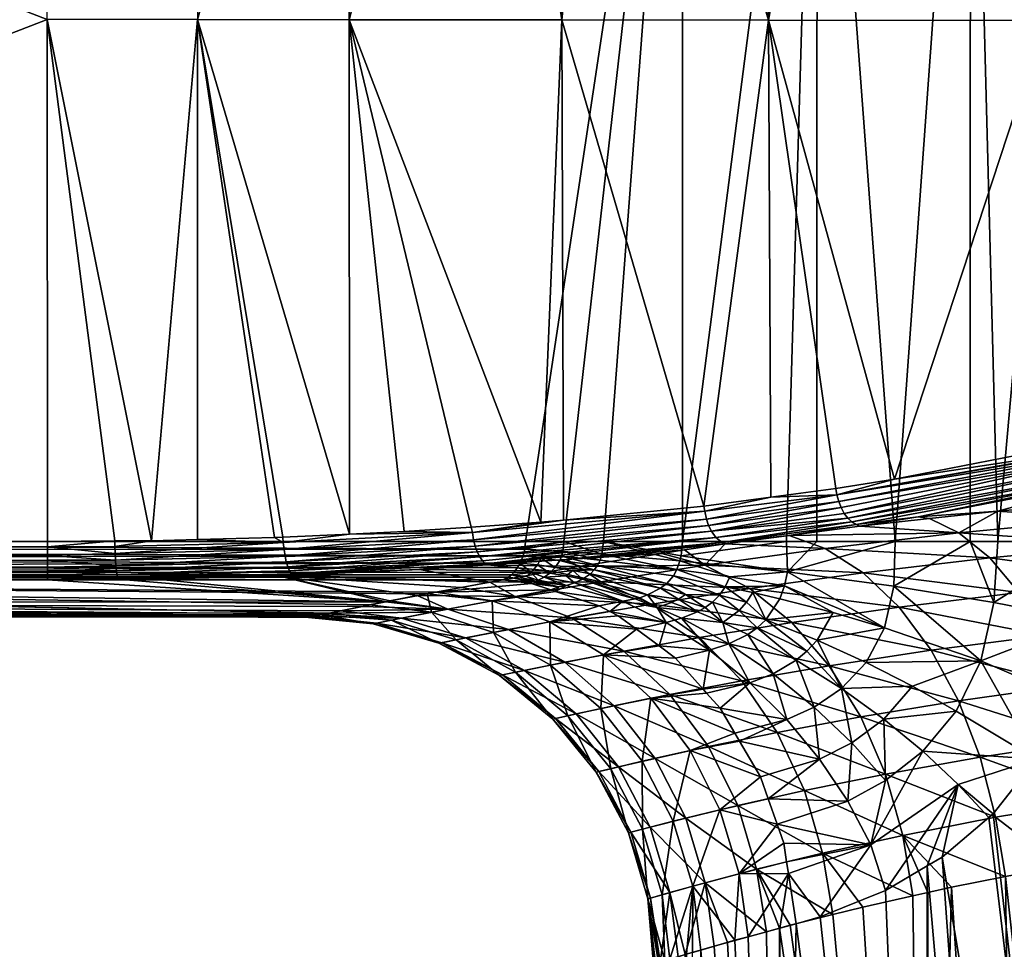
# Model space of a CAD drawing. Extents: x -0.107 to 0.107, y -0.145 to 0.026.
# Tile 18 of 136: x -0.041 to -0.015, y -0.085 to -0.06. Entities that reach past the tile are written whole.
import ezdxf

# ---------------------------------------------------------------- set-up
doc = ezdxf.new("R2010")
doc.units = 0
doc.layers.add('mesh', color=7, linetype='CONTINUOUS')

msp = doc.modelspace()

# ---------------------------------------------------------------- meshes
at = {"layer": 'mesh'}
mesh = msp.add_polyface(dxfattribs=at)
corners = [(-0.03999, -0.060394, -0.017596), (-0.075, -0.073953, -0.017596), (-0.03998, -0.073952, -0.017596), (-0.02349, -0.046335, 0.016904), (-0.06525, -0.046335, 0.013677), (-0.062131, -0.046335, 0.01082), (-0.073092, -0.046335, 0.01667), (-0.075, -0.046335, 0.016904), (-0.03998, -0.074088, -0.01758), (-0.075, -0.0741, -0.017579), (-0.075, -0.074321, -0.017519), (-0.075, -0.074521, -0.017409), (-0.03998, -0.07432, -0.017518), (-0.03998, -0.074441, -0.017464), (-0.03998, -0.074616, -0.017344), (-0.075, -0.074692, -0.017258), (-0.027583, -0.074147, 0.017379), (-0.027624, -0.074324, 0.017321), (-0.075002, -0.074175, 0.017379), (-0.075005, -0.073953, 0.017404), (-0.075001, -0.074393, 0.017302), (-0.027702, -0.074518, 0.017207), (-0.075001, -0.074612, 0.017154), (-0.075, -0.046835, -0.017596), (-0.039999, -0.046835, -0.017596), (-0.02349, -0.046835, 0.017404), (-0.075007, -0.046835, 0.017403), (-0.027564, -0.073953, 0.017404), (-0.075, -0.046634, -0.017553), (-0.039999, -0.04653, -0.017488), (-0.075, -0.046529, -0.01749), (-0.039999, -0.046635, -0.017551), (-0.04, -0.046422, -0.017378), (-0.075, -0.04639, -0.017324), (-0.075, -0.046349, -0.017214), (-0.04, -0.046335, -0.017096), (-0.075, -0.046335, -0.017096), (-0.04, -0.046367, -0.017271), (-0.075001, -0.046627, 0.017358), (-0.02349, -0.046633, 0.017361), (-0.075, -0.046527, 0.017297), (-0.075, -0.046385, 0.017121), (-0.02349, -0.046528, 0.017298)]
mesh.append_faces([[corners[k] for k in face] for face in [(0, 1, 2, 2), (3, 4, 5, 5), (6, 3, 7, 7), (8, 2, 1, 1), (9, 8, 1, 1), (10, 8, 9, 9), (11, 12, 10, 10), (11, 13, 12, 12), (11, 14, 13, 13), (15, 14, 11, 11), (16, 17, 18, 18), (16, 18, 19, 19), (17, 20, 18, 18), (17, 21, 20, 20), (21, 22, 20, 20), (0, 23, 1, 1), (24, 23, 0, 0), (25, 19, 26, 26), (25, 27, 19, 19), (28, 29, 30, 30), (28, 31, 29, 29), (23, 31, 28, 28), (24, 31, 23, 23), (30, 32, 33, 33), (30, 29, 32, 32), (34, 35, 36, 36), (34, 37, 35, 35), (33, 37, 34, 34), (33, 32, 37, 37), (26, 38, 25, 25), (39, 38, 40, 40), (41, 42, 40, 40), (3, 41, 7, 7)]])
mesh = msp.add_polyface(dxfattribs=at)
corners = [(-0.021252, -0.060405, -0.025115), (-0.020189, -0.046835, -0.025851), (-0.021223, -0.046835, -0.025152), (-0.026619, -0.060399, -0.02159), (-0.026438, -0.046835, -0.021626), (-0.028711, -0.046835, -0.020578), (-0.025234, -0.046835, -0.02244), (-0.021946, -0.046835, -0.024664), (-0.032148, -0.060396, -0.01903), (-0.032066, -0.046835, -0.019032), (-0.032187, -0.046835, -0.018977), (-0.0219, -0.046729, -0.024597), (-0.012632, -0.059003, -0.032445), (-0.012634, -0.046835, -0.032438), (-0.012784, -0.046835, -0.032326), (-0.019989, -0.046835, 0.017715), (-0.02349, -0.073953, 0.017404), (-0.02349, -0.046835, 0.017404), (-0.015302, -0.073953, 0.019156), (-0.016005, -0.046835, 0.018859), (-0.012873, -0.046835, 0.020454), (-0.017969, -0.073953, 0.018181), (-0.012102, -0.046835, 0.020861), (-0.012873, -0.073956, 0.020454), (-0.018793, -0.046835, -0.027072), (-0.014069, -0.060419, -0.031128), (-0.014104, -0.046835, -0.031172), (-0.01285, -0.046634, 0.020418), (-0.016011, -0.046634, 0.018809), (-0.019957, -0.046634, 0.017675), (-0.012604, -0.046666, -0.032429), (-0.012732, -0.046577, -0.032272), (-0.018719, -0.046663, -0.026986), (-0.021844, -0.046576, -0.024518), (-0.025169, -0.046663, -0.022342), (-0.028639, -0.046663, -0.020425), (-0.032285, -0.046663, -0.01891)]
mesh.append_faces([[corners[k] for k in face] for face in [(0, 1, 2, 2), (3, 4, 5, 5), (3, 6, 4, 4), (0, 7, 6, 6), (8, 5, 9, 9), (9, 10, 8, 8), (2, 11, 7, 7), (12, 13, 14, 14), (15, 16, 17, 17), (18, 19, 20, 20), (19, 21, 15, 15), (22, 23, 20, 20), (0, 24, 1, 1), (25, 26, 24, 24), (27, 19, 28, 28), (20, 19, 27, 27), (17, 29, 15, 15), (15, 28, 19, 19), (29, 28, 15, 15), (14, 13, 30, 30), (24, 14, 31, 31), (26, 14, 24, 24), (31, 32, 24, 24), (33, 24, 32, 32), (4, 6, 34, 34), (35, 4, 34, 34), (35, 5, 4, 4), (9, 5, 35, 35), (36, 9, 35, 35), (10, 9, 36, 36), (2, 24, 11, 11), (1, 24, 2, 2), (34, 7, 11, 11), (6, 7, 34, 34)]])
mesh = msp.add_polyface(dxfattribs=at)
corners = [(-0.033854, -0.073977, -0.018473), (-0.036078, -0.0739, -0.018016), (-0.037278, -0.073931, -0.017774), (-0.034085, -0.07385, -0.018419), (-0.033866, -0.07384, -0.018494), (-0.038226, -0.07408, -0.017662), (-0.038231, -0.073939, -0.017711), (-0.03822, -0.074265, -0.017618), (-0.033836, -0.074162, -0.018431), (-0.038212, -0.074434, -0.017543), (-0.03381, -0.07433, -0.01836), (-0.038202, -0.074585, -0.01744), (-0.033777, -0.074481, -0.018262), (-0.038189, -0.074714, -0.01731), (-0.033738, -0.074609, -0.018138), (-0.032138, -0.073761, -0.019084), (-0.03999, -0.060394, -0.017596), (-0.03998, -0.073952, -0.017596), (-0.036081, -0.060394, -0.017964), (-0.032148, -0.060396, -0.01903), (-0.032187, -0.046835, -0.018977), (-0.075, -0.074321, -0.017519), (-0.03998, -0.07432, -0.017518), (-0.03998, -0.074088, -0.01758), (-0.027583, -0.074147, 0.017379), (-0.075005, -0.073953, 0.017404), (-0.027564, -0.073953, 0.017404), (-0.027769, -0.074629, 0.017107), (-0.075001, -0.074612, 0.017154), (-0.027702, -0.074518, 0.017207), (-0.03998, -0.074441, -0.017464), (-0.03998, -0.074616, -0.017344), (-0.036127, -0.046835, -0.018068)]
mesh.append_faces([[corners[k] for k in face] for face in [(0, 1, 2, 2), (0, 3, 1, 1), (4, 3, 0, 0), (5, 2, 6, 6), (5, 0, 2, 2), (7, 0, 5, 5), (7, 8, 0, 0), (9, 8, 7, 7), (9, 10, 8, 8), (11, 10, 9, 9), (11, 12, 10, 10), (13, 12, 11, 11), (13, 14, 12, 12), (0, 15, 4, 4), (16, 17, 6, 6), (2, 16, 6, 6), (18, 4, 15, 15), (18, 3, 4, 4), (1, 3, 18, 18), (19, 20, 18, 18), (2, 18, 16, 16), (2, 1, 18, 18), (21, 22, 23, 23), (24, 25, 26, 26), (27, 28, 29, 29), (23, 6, 17, 17), (23, 5, 6, 6), (23, 7, 5, 5), (22, 7, 23, 23), (22, 9, 7, 7), (9, 30, 11, 11), (22, 30, 9, 9), (30, 31, 11, 11), (20, 32, 18, 18)]])
mesh = msp.add_polyface(dxfattribs=at)
corners = [(-0.032138, -0.073761, -0.019084), (-0.030717, -0.073696, -0.01957), (-0.032148, -0.060396, -0.01903), (-0.022931, -0.073035, -0.023873), (-0.026619, -0.060399, -0.02159), (-0.026574, -0.073394, -0.021629), (-0.021252, -0.060405, -0.025115), (-0.021195, -0.072804, -0.025159), (-0.019503, -0.072578, -0.026411), (-0.01798, -0.072336, -0.027651), (-0.014069, -0.060419, -0.031128), (-0.014075, -0.07157, -0.031165), (-0.012785, -0.060422, -0.032326), (-0.012785, -0.059003, -0.032326), (-0.025234, -0.046835, -0.02244), (-0.021223, -0.046835, -0.025152), (-0.021946, -0.046835, -0.024664), (-0.028711, -0.046835, -0.020578), (-0.027167, -0.073453, -0.021263), (-0.036081, -0.060394, -0.017964), (-0.012784, -0.046835, -0.032326), (-0.012632, -0.059003, -0.032445), (-0.012759, -0.071317, -0.03235), (-0.01247, -0.059003, -0.032529), (-0.012634, -0.046835, -0.032438), (-0.012568, -0.071317, -0.032483), (-0.02349, -0.046835, 0.017404), (-0.026569, -0.073953, 0.017404), (-0.027564, -0.073953, 0.017404), (-0.025543, -0.073953, 0.017404), (-0.02349, -0.073953, 0.017404), (-0.019989, -0.046835, 0.017715), (-0.020791, -0.073953, 0.017587), (-0.015302, -0.073953, 0.019156), (-0.012873, -0.046835, 0.020454), (-0.012873, -0.073956, 0.020454), (-0.019997, -0.073953, 0.017754), (-0.017969, -0.073953, 0.018181), (-0.016005, -0.046835, 0.018859), (-0.016018, -0.073953, 0.018895), (-0.018793, -0.046835, -0.027072), (-0.014104, -0.046835, -0.031172)]
mesh.append_faces([[corners[k] for k in face] for face in [(0, 1, 2, 2), (3, 4, 5, 5), (3, 6, 4, 4), (7, 6, 3, 3), (7, 8, 6, 6), (9, 6, 8, 8), (9, 10, 6, 6), (11, 10, 9, 9), (12, 10, 11, 11), (13, 10, 12, 12), (6, 14, 4, 4), (15, 16, 6, 6), (2, 4, 17, 17), (18, 4, 2, 2), (18, 5, 4, 4), (2, 19, 0, 0), (20, 13, 21, 21), (12, 22, 13, 13), (23, 24, 21, 21), (13, 25, 21, 21), (22, 25, 13, 13), (26, 27, 28, 28), (26, 29, 27, 27), (30, 29, 26, 26), (31, 32, 30, 30), (33, 34, 35, 35), (31, 36, 32, 32), (31, 37, 36, 36), (38, 39, 37, 37), (33, 39, 38, 38), (12, 11, 22, 22), (13, 20, 10, 10), (10, 40, 6, 6), (20, 41, 10, 10)]])
mesh = msp.add_polyface(dxfattribs=at)
corners = [(-0.028601, -0.074532, -0.019749), (-0.028548, -0.074561, -0.019642), (-0.026499, -0.074421, -0.020633), (-0.02894, -0.073721, -0.020347), (-0.026574, -0.073394, -0.021629), (-0.027167, -0.073453, -0.021263), (-0.030717, -0.073696, -0.01957), (-0.032138, -0.073761, -0.019084), (-0.028975, -0.073577, -0.0204), (-0.033854, -0.073977, -0.018473), (-0.033836, -0.074162, -0.018431), (-0.028911, -0.073905, -0.020311), (-0.03381, -0.07433, -0.01836), (-0.02887, -0.074072, -0.020248), (-0.033777, -0.074481, -0.018262), (-0.028817, -0.074221, -0.020159), (-0.033738, -0.074609, -0.018138), (-0.028754, -0.074349, -0.020046), (-0.033692, -0.074715, -0.017988), (-0.028681, -0.074455, -0.019907), (-0.033641, -0.074792, -0.017816), (-0.030315, -0.074682, -0.018787), (-0.032148, -0.060396, -0.01903), (-0.027161, -0.074384, 0.017301), (-0.027702, -0.074518, 0.017207), (-0.027624, -0.074324, 0.017321), (-0.027252, -0.074558, 0.017188), (-0.027418, -0.074761, 0.01697), (-0.027769, -0.074629, 0.017107), (-0.026594, -0.074212, 0.017373), (-0.027583, -0.074147, 0.017379), (-0.027564, -0.073953, 0.017404), (-0.026569, -0.073953, 0.017404), (-0.026793, -0.074629, 0.017145), (-0.022623, -0.073846, -0.023561), (-0.022737, -0.073687, -0.0237), (-0.02281, -0.073536, -0.023781), (-0.022866, -0.07337, -0.023834), (-0.02291, -0.073168, -0.023865)]
mesh.append_faces([[corners[k] for k in face] for face in [(0, 1, 2, 2), (3, 4, 5, 5), (3, 6, 7, 7), (3, 8, 6, 6), (5, 8, 3, 3), (9, 3, 7, 7), (10, 3, 9, 9), (10, 11, 3, 3), (12, 11, 10, 10), (12, 13, 11, 11), (14, 13, 12, 12), (14, 15, 13, 13), (16, 15, 14, 14), (16, 17, 15, 15), (18, 17, 16, 16), (18, 19, 17, 17), (20, 0, 19, 19), (21, 1, 0, 0), (22, 8, 5, 5), (22, 6, 8, 8), (23, 24, 25, 25), (26, 24, 23, 23), (27, 24, 26, 26), (27, 28, 24, 24), (29, 25, 30, 30), (31, 32, 30, 30), (23, 33, 26, 26), (0, 34, 19, 19), (19, 34, 17, 17), (17, 35, 15, 15), (15, 36, 13, 13), (37, 11, 13, 13), (38, 3, 11, 11)]])
mesh = msp.add_polyface(dxfattribs=at)
corners = [(-0.012094, -0.072291, -0.03183), (-0.015299, -0.07316, -0.027834), (-0.013083, -0.072969, -0.028752), (-0.017371, -0.073315, -0.027049), (-0.017074, -0.073355, -0.026832), (-0.018883, -0.073553, -0.025811), (-0.012509, -0.073362, -0.027499), (-0.016315, -0.073723, -0.025641), (-0.011325, -0.07494, -0.02507), (-0.011899, -0.074033, -0.026216), (-0.015509, -0.074376, -0.024425), (-0.012759, -0.071317, -0.03235), (-0.012642, -0.071534, -0.032411), (-0.012568, -0.071317, -0.032483), (-0.012743, -0.071533, -0.032331), (-0.012706, -0.07164, -0.032316), (-0.012601, -0.071747, -0.03235), (-0.01246, -0.071534, -0.032508), (-0.015405, -0.07554, 0.019065), (-0.015302, -0.073953, 0.019156), (-0.012873, -0.073956, 0.020454), (-0.017969, -0.073953, 0.018181), (-0.016018, -0.073953, 0.018895), (-0.018003, -0.075111, 0.018108), (-0.014075, -0.07157, -0.031165), (-0.01798, -0.072336, -0.027651), (-0.019476, -0.072737, -0.026407), (-0.01943, -0.072911, -0.026382), (-0.01937, -0.07307, -0.026336), (-0.019089, -0.073443, -0.026052), (-0.012403, -0.072121, -0.032112), (-0.019194, -0.073346, -0.026165), (-0.012206, -0.072249, -0.031936), (-0.018982, -0.073513, -0.025929), (-0.019291, -0.073223, -0.026265), (-0.012534, -0.071939, -0.032251)]
mesh.append_faces([[corners[k] for k in face] for face in [(0, 1, 2, 2), (3, 1, 0, 0), (3, 4, 1, 1), (5, 4, 3, 3), (1, 6, 2, 2), (1, 7, 6, 6), (4, 7, 1, 1), (4, 5, 7, 7), (8, 9, 10, 10), (9, 7, 10, 10), (9, 6, 7, 7), (11, 12, 13, 13), (11, 14, 12, 12), (12, 15, 16, 16), (17, 13, 12, 12), (18, 19, 20, 20), (21, 22, 23, 23), (14, 11, 24, 24), (25, 14, 24, 24), (26, 14, 25, 25), (26, 12, 14, 14), (15, 12, 26, 26), (16, 27, 28, 28), (15, 27, 16, 16), (26, 27, 15, 15), (29, 30, 31, 31), (29, 32, 30, 30), (33, 32, 29, 29), (32, 3, 0, 0), (32, 33, 3, 3), (34, 16, 28, 28), (34, 35, 16, 16), (31, 35, 34, 34), (31, 30, 35, 35)]])
mesh = msp.add_polyface(dxfattribs=at)
corners = [(-0.016315, -0.073723, -0.025641), (-0.020716, -0.073795, -0.024444), (-0.019785, -0.074134, -0.023342), (-0.018883, -0.073553, -0.025811), (-0.023434, -0.07417, -0.022261), (-0.024027, -0.074263, -0.021634), (-0.022908, -0.074569, -0.020614), (-0.018792, -0.074764, -0.022212), (-0.015509, -0.074376, -0.024425), (-0.020763, -0.074739, 0.017533), (-0.023558, -0.074451, 0.01735), (-0.023523, -0.074327, 0.017378), (-0.020791, -0.073953, 0.017587), (-0.02349, -0.073953, 0.017404), (-0.019997, -0.073953, 0.017754), (-0.022259, -0.074871, 0.017315), (-0.017969, -0.073953, 0.018181), (-0.022377, -0.074015, -0.023206), (-0.018982, -0.073513, -0.025929), (-0.017371, -0.073315, -0.027049), (-0.019476, -0.072737, -0.026407), (-0.01798, -0.072336, -0.027651), (-0.019503, -0.072578, -0.026411), (-0.022457, -0.073974, -0.02334), (-0.019089, -0.073443, -0.026052), (-0.022623, -0.073846, -0.023561), (-0.019194, -0.073346, -0.026165), (-0.022737, -0.073687, -0.0237), (-0.019291, -0.073223, -0.026265), (-0.01937, -0.07307, -0.026336), (-0.02281, -0.073536, -0.023781), (-0.01943, -0.072911, -0.026382), (-0.022866, -0.07337, -0.023834), (-0.02291, -0.073168, -0.023865), (-0.021195, -0.072804, -0.025159), (-0.022931, -0.073035, -0.023873)]
mesh.append_faces([[corners[k] for k in face] for face in [(0, 1, 2, 2), (0, 3, 1, 1), (4, 5, 6, 6), (7, 2, 6, 6), (8, 2, 7, 7), (8, 0, 2, 2), (9, 10, 11, 11), (12, 11, 13, 13), (12, 9, 11, 11), (12, 14, 9, 9), (9, 15, 10, 10), (14, 16, 9, 9), (6, 17, 4, 4), (2, 17, 6, 6), (2, 1, 17, 17), (18, 3, 19, 19), (20, 21, 22, 22), (1, 23, 17, 17), (1, 18, 23, 23), (3, 18, 1, 1), (23, 18, 24, 24), (25, 24, 26, 26), (24, 25, 23, 23), (26, 27, 25, 25), (27, 28, 29, 29), (26, 28, 27, 27), (29, 30, 27, 27), (31, 30, 29, 29), (31, 32, 30, 30), (20, 32, 31, 31), (33, 34, 35, 35), (20, 33, 32, 32), (20, 34, 33, 33), (22, 34, 20, 20)]])
mesh = msp.add_polyface(dxfattribs=at)
corners = [(-0.026499, -0.074421, -0.020633), (-0.024027, -0.074263, -0.021634), (-0.023434, -0.07417, -0.022261), (-0.02619, -0.074605, -0.019346), (-0.028548, -0.074561, -0.019642), (-0.026875, -0.074724, -0.01841), (-0.025543, -0.073953, 0.017404), (-0.02349, -0.073953, 0.017404), (-0.023523, -0.074327, 0.017378), (-0.025579, -0.074285, 0.017367), (-0.026569, -0.073953, 0.017404), (-0.026594, -0.074212, 0.017373), (-0.025626, -0.074439, 0.017319), (-0.026626, -0.074333, 0.017335), (-0.025695, -0.074575, 0.01725), (-0.026672, -0.074444, 0.017283), (-0.025781, -0.074691, 0.017163), (-0.022908, -0.074569, -0.020614), (-0.022377, -0.074015, -0.023206), (-0.023558, -0.074451, 0.01735), (-0.023637, -0.07468, 0.017285), (-0.027624, -0.074324, 0.017321), (-0.027161, -0.074384, 0.017301), (-0.027583, -0.074147, 0.017379), (-0.026793, -0.074629, 0.017145), (-0.022457, -0.073974, -0.02334), (-0.028601, -0.074532, -0.019749), (-0.022623, -0.073846, -0.023561), (-0.028754, -0.074349, -0.020046), (-0.022737, -0.073687, -0.0237), (-0.028817, -0.074221, -0.020159), (-0.02281, -0.073536, -0.023781), (-0.022866, -0.07337, -0.023834), (-0.02887, -0.074072, -0.020248), (-0.02291, -0.073168, -0.023865), (-0.028911, -0.073905, -0.020311), (-0.026574, -0.073394, -0.021629), (-0.02894, -0.073721, -0.020347), (-0.022931, -0.073035, -0.023873)]
mesh.append_faces([[corners[k] for k in face] for face in [(0, 1, 2, 2), (0, 3, 1, 1), (4, 3, 0, 0), (4, 5, 3, 3), (6, 7, 8, 8), (9, 10, 6, 6), (9, 11, 10, 10), (12, 11, 9, 9), (12, 13, 11, 11), (14, 13, 12, 12), (14, 15, 13, 13), (16, 15, 14, 14), (17, 1, 3, 3), (2, 18, 0, 0), (9, 19, 20, 20), (6, 19, 9, 9), (8, 19, 6, 6), (12, 20, 14, 14), (12, 9, 20, 20), (13, 21, 11, 11), (22, 21, 13, 13), (23, 10, 11, 11), (22, 15, 24, 24), (13, 15, 22, 22), (16, 24, 15, 15), (0, 25, 26, 26), (18, 25, 0, 0), (26, 25, 27, 27), (28, 27, 29, 29), (30, 29, 31, 31), (32, 33, 31, 31), (34, 35, 32, 32), (34, 36, 37, 37), (38, 36, 34, 34)]])
mesh = msp.add_polyface(dxfattribs=at)
corners = [(-0.01574, -0.077048, 0.018782), (-0.016381, -0.078362, 0.018243), (-0.017513, -0.077711, 0.017778), (-0.018242, -0.076191, 0.01786), (-0.018721, -0.077092, 0.01741), (-0.019995, -0.076514, 0.017137), (-0.018003, -0.075111, 0.018108), (-0.015405, -0.07554, 0.019065), (-0.016018, -0.073953, 0.018895), (-0.019358, -0.077775, 0.016787), (-0.019579, -0.0758, 0.017543), (-0.020837, -0.075108, 0.017448), (-0.018257, -0.078566, 0.017077), (-0.020763, -0.074739, 0.017533), (-0.020539, -0.077037, 0.016592), (-0.020066, -0.078254, 0.016027), (-0.020256, -0.076798, 0.01688), (-0.017032, -0.076775, -0.020366), (-0.020652, -0.076056, -0.018693), (-0.01968, -0.077179, -0.01794), (-0.017865, -0.075655, -0.021209), (-0.014072, -0.076393, -0.022423), (-0.014753, -0.075275, -0.023341), (-0.010806, -0.076055, -0.024093), (-0.018792, -0.074764, -0.022212), (-0.021741, -0.075176, -0.019594), (-0.015509, -0.074376, -0.024425), (-0.011325, -0.07494, -0.02507), (-0.016322, -0.078089, -0.01971), (-0.018858, -0.078506, -0.017363), (-0.013486, -0.077693, -0.0217), (-0.012873, -0.073956, 0.020454), (-0.013015, -0.076004, 0.020367), (-0.0143, -0.079608, 0.019488), (-0.015302, -0.073953, 0.019156), (-0.013515, -0.078006, 0.020038), (-0.017969, -0.073953, 0.018181)]
mesh.append_faces([[corners[k] for k in face] for face in [(0, 1, 2, 2), (3, 4, 5, 5), (6, 7, 0, 0), (6, 8, 7, 7), (9, 5, 4, 4), (3, 10, 11, 11), (5, 10, 3, 3), (9, 2, 12, 12), (4, 2, 9, 9), (4, 0, 2, 2), (3, 0, 4, 4), (3, 6, 0, 0), (13, 6, 3, 3), (14, 9, 15, 15), (16, 5, 9, 9), (17, 18, 19, 19), (17, 20, 18, 18), (21, 20, 17, 17), (21, 22, 20, 20), (23, 22, 21, 21), (20, 24, 25, 25), (22, 24, 20, 20), (22, 26, 24, 24), (27, 26, 22, 22), (28, 19, 29, 29), (28, 17, 19, 19), (30, 17, 28, 28), (30, 21, 17, 17), (7, 31, 32, 32), (33, 1, 0, 0), (8, 34, 7, 7), (0, 32, 35, 35), (0, 7, 32, 32), (13, 36, 6, 6)]])
mesh = msp.add_polyface(dxfattribs=at)
corners = [(-0.075, -0.075528, -0.010763), (-0.07807, -0.074927, -0.016334), (-0.075, -0.075646, -0.00571), (-0.075, -0.075763, 0.005517), (-0.075873, -0.074944, 0.0165), (-0.075, -0.074946, 0.016522), (-0.032898, -0.075861, 0.004022), (-0.075, -0.075874, 0.004022), (-0.032685, -0.075817, 0.005554), (-0.032648, -0.07581, 0.005824), (-0.031618, -0.075601, 0.009572), (-0.03274, -0.075828, -0.005549), (-0.032367, -0.075752, -0.007006), (-0.033071, -0.075897, -0.002831), (-0.033204, -0.075925, -0.001742), (-0.033178, -0.075919, 0.001373), (-0.031188, -0.075517, -0.010762), (-0.075, -0.074945, -0.016715), (-0.03998, -0.074945, -0.016715), (-0.028156, -0.074946, 0.016522), (-0.029896, -0.075267, 0.013524), (-0.075, -0.074781, -0.017157), (-0.03998, -0.074616, -0.017344), (-0.075, -0.074692, -0.017258), (-0.03998, -0.074718, -0.017228), (-0.03998, -0.074823, -0.017071), (-0.075, -0.074834, -0.017052), (-0.03998, -0.074889, -0.016946), (-0.075, -0.074911, -0.016859), (-0.078171, -0.074726, -0.016915), (-0.078144, -0.074826, -0.016763), (-0.078226, -0.074825, 0.016555), (-0.075, -0.074834, 0.01686), (-0.075, -0.07489, 0.016752), (-0.075, -0.074774, 0.016973), (-0.027926, -0.074817, 0.01687), (-0.027769, -0.074629, 0.017107), (-0.075001, -0.074612, 0.017154), (-0.027855, -0.074747, 0.016976), (-0.028002, -0.074877, 0.016755)]
mesh.append_faces([[corners[k] for k in face] for face in [(0, 1, 2, 2), (3, 4, 5, 5), (3, 6, 7, 7), (3, 8, 6, 6), (5, 8, 3, 3), (5, 9, 8, 8), (10, 9, 5, 5), (0, 11, 12, 12), (0, 13, 11, 11), (2, 13, 0, 0), (2, 14, 13, 13), (2, 15, 14, 14), (7, 15, 2, 2), (16, 17, 0, 0), (16, 18, 17, 17), (19, 20, 5, 5), (21, 22, 23, 23), (21, 24, 22, 22), (21, 25, 24, 24), (26, 25, 21, 21), (26, 27, 25, 25), (27, 17, 18, 18), (27, 28, 17, 17), (26, 28, 27, 27), (29, 21, 23, 23), (30, 26, 21, 21), (31, 32, 33, 33), (4, 33, 5, 5), (30, 28, 26, 26), (34, 35, 32, 32), (36, 34, 37, 37), (38, 35, 34, 34), (19, 5, 33, 33), (39, 33, 32, 32)]])
mesh = msp.add_polyface(dxfattribs=at)
corners = [(-0.075, -0.074946, 0.016522), (-0.030118, -0.075308, 0.013142), (-0.031618, -0.075601, 0.009572), (-0.029896, -0.075267, 0.013524), (-0.075, -0.075528, -0.010763), (-0.031801, -0.075637, -0.00922), (-0.031188, -0.075517, -0.010762), (-0.032367, -0.075752, -0.007006), (-0.038146, -0.074931, -0.016833), (-0.03998, -0.074945, -0.016715), (-0.033987, -0.074845, -0.017534), (-0.028494, -0.075006, -0.016198), (-0.033599, -0.074828, -0.017667), (-0.030379, -0.075358, -0.012797), (-0.029232, -0.075144, -0.014866), (-0.037221, -0.074924, -0.016893), (-0.031084, -0.075496, -0.011024), (-0.030783, -0.075941, -0.006657), (-0.03274, -0.075828, -0.005549), (-0.030002, -0.075788, 0.009146), (-0.032648, -0.07581, 0.005824), (-0.038159, -0.074897, -0.016974), (-0.033641, -0.074792, -0.017816), (-0.030315, -0.074682, -0.018787), (-0.038175, -0.07482, -0.017153), (-0.03998, -0.074823, -0.017071), (-0.033738, -0.074609, -0.018138), (-0.038189, -0.074714, -0.01731), (-0.033692, -0.074715, -0.017988), (-0.028681, -0.074455, -0.019907), (-0.027855, -0.074747, 0.016976), (-0.075, -0.074774, 0.016973), (-0.027769, -0.074629, 0.017107), (-0.075, -0.074834, 0.01686), (-0.027926, -0.074817, 0.01687), (-0.028002, -0.074877, 0.016755), (-0.028156, -0.074946, 0.016522), (-0.075, -0.07489, 0.016752), (-0.03998, -0.074889, -0.016946), (-0.03998, -0.074718, -0.017228), (-0.03998, -0.074616, -0.017344), (-0.038202, -0.074585, -0.01744)]
mesh.append_faces([[corners[k] for k in face] for face in [(0, 1, 2, 2), (0, 3, 1, 1), (4, 5, 6, 6), (4, 7, 5, 5), (8, 9, 6, 6), (10, 11, 12, 12), (13, 14, 10, 10), (6, 15, 8, 8), (6, 10, 15, 15), (16, 10, 6, 6), (16, 13, 10, 10), (17, 7, 18, 18), (2, 19, 20, 20), (21, 8, 15, 15), (22, 12, 23, 23), (22, 10, 12, 12), (24, 25, 21, 21), (24, 26, 27, 27), (24, 28, 26, 26), (21, 28, 24, 24), (21, 22, 28, 28), (15, 22, 21, 21), (15, 10, 22, 22), (22, 29, 28, 28), (30, 31, 32, 32), (33, 34, 35, 35), (36, 37, 35, 35), (38, 8, 21, 21), (9, 8, 38, 38), (27, 39, 24, 24), (27, 40, 39, 39), (41, 40, 27, 27), (21, 25, 38, 38), (24, 39, 25, 25)]])
mesh = msp.add_polyface(dxfattribs=at)
corners = [(-0.030315, -0.074682, -0.018787), (-0.026875, -0.074724, -0.01841), (-0.028548, -0.074561, -0.019642), (-0.028494, -0.075006, -0.016198), (-0.033599, -0.074828, -0.017667), (-0.033987, -0.074845, -0.017534), (-0.029232, -0.075144, -0.014866), (-0.025607, -0.074996, -0.017527), (-0.027837, -0.075383, -0.014142), (-0.029582, -0.075706, -0.01048), (-0.031084, -0.075496, -0.011024), (-0.031188, -0.075517, -0.010762), (-0.030379, -0.075358, -0.012797), (-0.032367, -0.075752, -0.007006), (-0.030783, -0.075941, -0.006657), (-0.031801, -0.075637, -0.00922), (-0.030118, -0.075308, 0.013142), (-0.030002, -0.075788, 0.009146), (-0.031618, -0.075601, 0.009572), (-0.028433, -0.075491, 0.012839), (-0.029896, -0.075267, 0.013524), (-0.026903, -0.075211, 0.015768), (-0.027408, -0.075044, 0.016065), (-0.028396, -0.076317, 0.008656), (-0.026372, -0.075939, -0.013413), (-0.028601, -0.074532, -0.019749), (-0.033641, -0.074792, -0.017816), (-0.028156, -0.074946, 0.016522), (-0.028002, -0.074877, 0.016755), (-0.027389, -0.075, 0.016358), (-0.026707, -0.075134, 0.016034), (-0.027312, -0.074981, 0.01647), (-0.027926, -0.074817, 0.01687), (-0.027418, -0.074761, 0.01697), (-0.02754, -0.07486, 0.016802), (-0.027855, -0.074747, 0.016976), (-0.027769, -0.074629, 0.017107), (-0.027235, -0.074954, 0.016579), (-0.027252, -0.074558, 0.017188), (-0.026934, -0.074771, 0.016977)]
mesh.append_faces([[corners[k] for k in face] for face in [(0, 1, 2, 2), (0, 3, 1, 1), (4, 3, 0, 0), (5, 6, 3, 3), (7, 3, 8, 8), (7, 1, 3, 3), (9, 10, 11, 11), (9, 12, 10, 10), (8, 12, 9, 9), (8, 6, 12, 12), (3, 6, 8, 8), (9, 13, 14, 14), (9, 15, 13, 13), (11, 15, 9, 9), (16, 17, 18, 18), (16, 19, 17, 17), (20, 19, 16, 16), (20, 21, 19, 19), (22, 21, 20, 20), (23, 17, 19, 19), (24, 8, 9, 9), (0, 25, 26, 26), (27, 28, 29, 29), (30, 27, 29, 29), (31, 28, 32, 32), (32, 33, 34, 34), (35, 33, 32, 32), (36, 33, 35, 35), (29, 28, 31, 31), (37, 34, 33, 33), (34, 31, 32, 32), (37, 31, 34, 34), (38, 39, 33, 33), (20, 27, 22, 22)]])
mesh = msp.add_polyface(dxfattribs=at)
corners = [(-0.026083, -0.074933, 0.016835), (-0.024718, -0.075443, 0.016212), (-0.026294, -0.075028, 0.016584), (-0.026786, -0.07525, 0.015699), (-0.026903, -0.075211, 0.015768), (-0.026707, -0.075134, 0.016034), (-0.027408, -0.075044, 0.016065), (-0.026503, -0.075093, 0.016316), (-0.027312, -0.074981, 0.01647), (-0.027389, -0.075, 0.016358), (-0.027235, -0.074954, 0.016579), (-0.027083, -0.074877, 0.016787), (-0.026508, -0.074848, 0.016905), (-0.02619, -0.074605, -0.019346), (-0.026875, -0.074724, -0.01841), (-0.025607, -0.074996, -0.017527), (-0.028433, -0.075491, 0.012839), (-0.025648, -0.075626, 0.015029), (-0.02693, -0.076041, 0.012163), (-0.025378, -0.075768, 0.014877), (-0.02428, -0.075577, -0.016641), (-0.027837, -0.075383, -0.014142), (-0.026372, -0.075939, -0.013413), (-0.025877, -0.074788, 0.017063), (-0.024399, -0.075337, 0.01657), (-0.025039, -0.075506, 0.015804), (-0.028156, -0.074946, 0.016522), (-0.027418, -0.074761, 0.01697), (-0.026335, -0.074706, 0.017104), (-0.025781, -0.074691, 0.017163), (-0.027252, -0.074558, 0.017188), (-0.026793, -0.074629, 0.017145), (-0.026934, -0.074771, 0.016977)]
mesh.append_faces([[corners[k] for k in face] for face in [(0, 1, 2, 2), (3, 4, 5, 5), (6, 5, 4, 4), (5, 7, 3, 3), (5, 8, 7, 7), (9, 8, 5, 5), (10, 7, 8, 8), (11, 7, 10, 10), (11, 2, 7, 7), (12, 2, 11, 11), (12, 0, 2, 2), (13, 14, 15, 15), (16, 3, 17, 17), (16, 4, 3, 3), (18, 17, 19, 19), (18, 16, 17, 17), (20, 21, 22, 22), (20, 15, 21, 21), (23, 24, 0, 0), (25, 7, 2, 2), (6, 26, 5, 5), (3, 25, 17, 17), (3, 7, 25, 25), (10, 27, 11, 11), (23, 28, 29, 29), (0, 28, 23, 23), (28, 0, 12, 12), (30, 31, 32, 32), (28, 31, 29, 29), (28, 32, 31, 31), (12, 32, 28, 28), (11, 32, 12, 12), (11, 27, 32, 32), (25, 19, 17, 17)]])
mesh = msp.add_polyface(dxfattribs=at)
corners = [(-0.026083, -0.074933, 0.016835), (-0.024592, -0.075418, 0.016373), (-0.024718, -0.075443, 0.016212), (-0.024144, -0.075669, 0.016124), (-0.02253, -0.075345, 0.017052), (-0.022707, -0.075524, 0.016881), (-0.02341, -0.075327, 0.016885), (-0.022898, -0.075668, 0.016692), (-0.023589, -0.075446, 0.016711), (-0.023099, -0.075783, 0.016487), (-0.023772, -0.075539, 0.016525), (-0.02351, -0.075946, 0.016038), (-0.022908, -0.074569, -0.020614), (-0.02619, -0.074605, -0.019346), (-0.025607, -0.074996, -0.017527), (-0.021741, -0.075176, -0.019594), (-0.02428, -0.075577, -0.016641), (-0.025781, -0.074691, 0.017163), (-0.023896, -0.075041, 0.017059), (-0.024057, -0.075162, 0.01691), (-0.025695, -0.074575, 0.01725), (-0.023725, -0.074847, 0.01721), (-0.023637, -0.07468, 0.017285), (-0.025877, -0.074788, 0.017063), (-0.024399, -0.075337, 0.01657), (-0.026294, -0.075028, 0.016584), (-0.025039, -0.075506, 0.015804), (-0.022377, -0.075129, 0.0172), (-0.023916, -0.076055, 0.015549), (-0.025378, -0.075768, 0.014877), (-0.023558, -0.074451, 0.01735), (-0.022259, -0.074871, 0.017315)]
mesh.append_faces([[corners[k] for k in face] for face in [(0, 1, 2, 2), (2, 1, 3, 3), (4, 5, 6, 6), (6, 7, 8, 8), (5, 7, 6, 6), (9, 3, 10, 10), (9, 11, 3, 3), (9, 8, 7, 7), (10, 8, 9, 9), (12, 13, 14, 14), (15, 14, 16, 16), (15, 12, 14, 14), (17, 18, 19, 19), (20, 21, 18, 18), (20, 22, 21, 21), (20, 18, 17, 17), (23, 19, 24, 24), (25, 2, 26, 26), (24, 1, 0, 0), (23, 17, 19, 19), (27, 21, 22, 22), (26, 28, 29, 29), (26, 3, 28, 28), (2, 3, 26, 26), (8, 24, 19, 19), (18, 6, 19, 19), (18, 4, 6, 6), (4, 18, 21, 21), (30, 31, 22, 22), (6, 8, 19, 19), (31, 27, 22, 22), (10, 24, 8, 8), (3, 24, 10, 10), (1, 24, 3, 3)]])
mesh = msp.add_polyface(dxfattribs=at)
corners = [(-0.02253, -0.075345, 0.017052), (-0.023725, -0.074847, 0.01721), (-0.022377, -0.075129, 0.0172), (-0.020837, -0.075108, 0.017448), (-0.022259, -0.074871, 0.017315), (-0.021327, -0.075985, 0.016959), (-0.021665, -0.07528, 0.017247), (-0.02096, -0.075443, 0.01732), (-0.021824, -0.075532, 0.01709), (-0.022012, -0.075744, 0.016906), (-0.021551, -0.076193, 0.016736), (-0.020256, -0.076798, 0.01688), (-0.022437, -0.076059, 0.016476), (-0.020763, -0.074739, 0.017533), (-0.018242, -0.076191, 0.01786), (-0.021136, -0.077393, 0.015938), (-0.022288, -0.076613, 0.015941), (-0.021789, -0.076364, 0.01649), (-0.02351, -0.075946, 0.016038), (-0.022785, -0.076777, 0.015329), (-0.020539, -0.077037, 0.016592), (-0.019995, -0.076514, 0.017137), (-0.019579, -0.0758, 0.017543), (-0.022707, -0.075524, 0.016881), (-0.022898, -0.075668, 0.016692), (-0.023099, -0.075783, 0.016487), (-0.01968, -0.077179, -0.01794), (-0.020652, -0.076056, -0.018693), (-0.023047, -0.076446, -0.015862), (-0.02428, -0.075577, -0.016641), (-0.021741, -0.075176, -0.019594), (-0.017865, -0.075655, -0.021209), (-0.018792, -0.074764, -0.022212), (-0.022908, -0.074569, -0.020614)]
mesh.append_faces([[corners[k] for k in face] for face in [(0, 1, 2, 2), (3, 2, 4, 4), (5, 6, 7, 7), (5, 8, 6, 6), (9, 8, 5, 5), (10, 5, 11, 11), (10, 9, 5, 5), (12, 9, 10, 10), (13, 3, 4, 4), (14, 3, 13, 13), (15, 16, 17, 17), (18, 16, 19, 19), (12, 17, 16, 16), (10, 17, 12, 12), (10, 20, 17, 17), (11, 20, 10, 10), (5, 21, 11, 11), (5, 22, 21, 21), (7, 22, 5, 5), (7, 3, 22, 22), (6, 3, 7, 7), (6, 2, 3, 3), (8, 2, 6, 6), (8, 0, 2, 2), (9, 0, 8, 8), (9, 23, 0, 0), (12, 23, 9, 9), (12, 24, 23, 23), (25, 24, 12, 12), (26, 27, 28, 28), (27, 29, 28, 28), (27, 30, 29, 29), (31, 30, 27, 27), (32, 33, 30, 30)]])
mesh = msp.add_polyface(dxfattribs=at)
corners = [(-0.02693, -0.076041, 0.012163), (-0.025378, -0.075768, 0.014877), (-0.025159, -0.075884, 0.014753), (-0.024686, -0.076232, 0.014498), (-0.025608, -0.078293, 0.007877), (-0.026913, -0.077163, 0.008227), (-0.025538, -0.076896, 0.011572), (-0.026465, -0.078478, 0.004517), (-0.027821, -0.077348, 0.00472), (-0.026858, -0.078565, 0.001102), (-0.028238, -0.077434, 0.001155), (-0.026788, -0.078549, -0.002331), (-0.026251, -0.078431, -0.00575), (-0.028164, -0.077418, -0.00243), (-0.027594, -0.077301, -0.006), (-0.02526, -0.078219, -0.00906), (-0.026545, -0.07709, -0.009452), (-0.023814, -0.077925, -0.012248), (-0.025014, -0.076797, -0.012774), (-0.028396, -0.076317, 0.008656), (-0.028003, -0.076241, -0.009931), (-0.026372, -0.075939, -0.013413), (-0.028433, -0.075491, 0.012839), (-0.024892, -0.081523, 0.00104), (-0.025728, -0.079946, 0.001063), (-0.025352, -0.079856, 0.004368), (-0.024827, -0.081506, -0.002217), (-0.025661, -0.07993, -0.002259), (-0.024326, -0.081374, -0.005459), (-0.025148, -0.079807, -0.005568), (-0.0242, -0.079587, -0.00877)]
mesh.append_faces([[corners[k] for k in face] for face in [(0, 1, 2, 2), (3, 0, 2, 2), (4, 5, 6, 6), (7, 5, 4, 4), (7, 8, 5, 5), (9, 8, 7, 7), (9, 10, 8, 8), (11, 10, 9, 9), (12, 13, 11, 11), (12, 14, 13, 13), (15, 14, 12, 12), (15, 16, 14, 14), (17, 16, 15, 15), (17, 18, 16, 16), (6, 0, 3, 3), (5, 0, 6, 6), (5, 19, 0, 0), (8, 19, 5, 5), (18, 20, 16, 16), (18, 21, 20, 20), (19, 22, 0, 0), (23, 24, 25, 25), (26, 24, 23, 23), (26, 27, 24, 24), (28, 29, 27, 27), (25, 7, 4, 4), (24, 7, 25, 25), (24, 9, 7, 7), (27, 9, 24, 24), (27, 11, 9, 9), (29, 11, 27, 27), (29, 12, 11, 11), (30, 12, 29, 29), (30, 15, 12, 12)]])
mesh = msp.add_polyface(dxfattribs=at)
corners = [(-0.023916, -0.076055, 0.015549), (-0.024686, -0.076232, 0.014498), (-0.025159, -0.075884, 0.014753), (-0.022785, -0.076777, 0.015329), (-0.02367, -0.076982, 0.013949), (-0.024098, -0.076666, 0.01418), (-0.025378, -0.075768, 0.014877), (-0.024144, -0.075669, 0.016124), (-0.02351, -0.075946, 0.016038), (-0.022437, -0.076059, 0.016476), (-0.023099, -0.075783, 0.016487), (-0.022954, -0.077784, 0.013595), (-0.022288, -0.076613, 0.015941), (-0.025538, -0.076896, 0.011572), (-0.024309, -0.078024, 0.011086), (-0.022861, -0.077888, 0.013549), (-0.022512, -0.078279, 0.013376), (-0.025608, -0.078293, 0.007877), (-0.021951, -0.077571, -0.015215), (-0.025014, -0.076797, -0.012774), (-0.023814, -0.077925, -0.012248), (-0.023047, -0.076446, -0.015862), (-0.026372, -0.075939, -0.013413), (-0.02428, -0.075577, -0.016641), (-0.023726, -0.081221, 0.007464), (-0.023289, -0.079383, 0.010725), (-0.022516, -0.080923, 0.0105), (-0.024532, -0.079663, 0.00762), (-0.024526, -0.081427, 0.004279), (-0.025352, -0.079856, 0.004368), (-0.023402, -0.081139, -0.008593), (-0.0242, -0.079587, -0.00877), (-0.025148, -0.079807, -0.005568), (-0.022055, -0.080813, -0.01161), (-0.022815, -0.07928, -0.011856), (-0.022131, -0.07893, 0.013215), (-0.02526, -0.078219, -0.00906)]
mesh.append_faces([[corners[k] for k in face] for face in [(0, 1, 2, 2), (3, 4, 5, 5), (6, 0, 2, 2), (7, 8, 0, 0), (9, 8, 10, 10), (11, 4, 3, 3), (0, 5, 1, 1), (0, 3, 5, 5), (8, 3, 0, 0), (9, 12, 8, 8), (13, 5, 4, 4), (11, 13, 4, 4), (14, 15, 16, 16), (14, 11, 15, 15), (14, 13, 11, 11), (17, 13, 14, 14), (18, 19, 20, 20), (18, 21, 19, 19), (13, 1, 5, 5), (21, 22, 19, 19), (21, 23, 22, 22), (24, 25, 26, 26), (24, 27, 25, 25), (28, 27, 24, 24), (28, 29, 27, 27), (30, 31, 32, 32), (33, 31, 30, 30), (33, 34, 31, 31), (25, 14, 35, 35), (27, 14, 25, 25), (27, 17, 14, 14), (29, 17, 27, 27), (34, 36, 31, 31), (34, 20, 36, 36)]])
mesh = msp.add_polyface(dxfattribs=at)
corners = [(-0.075, -0.075874, 0.004022), (-0.033172, -0.075918, 0.00205), (-0.033178, -0.075919, 0.001373), (-0.032898, -0.075861, 0.004022), (-0.033071, -0.075897, -0.002831), (-0.030783, -0.075941, -0.006657), (-0.03274, -0.075828, -0.005549), (-0.031437, -0.076072, -0.002692), (-0.033204, -0.075925, -0.001742), (-0.031523, -0.076089, 0.001295), (-0.032685, -0.075817, 0.005554), (-0.031044, -0.075993, 0.005259), (-0.032648, -0.07581, 0.005824), (-0.030002, -0.075788, 0.009146), (-0.026788, -0.078549, -0.002331), (-0.028164, -0.077418, -0.00243), (-0.028238, -0.077434, 0.001155), (-0.027821, -0.077348, 0.00472), (-0.029367, -0.076508, 0.004971), (-0.028396, -0.076317, 0.008656), (-0.029813, -0.076597, 0.00122), (-0.029734, -0.076581, -0.002552), (-0.027594, -0.077301, -0.006), (-0.029125, -0.076459, -0.006306), (-0.026545, -0.07709, -0.009452), (-0.028003, -0.076241, -0.009931), (-0.029582, -0.075706, -0.01048), (-0.026372, -0.075939, -0.013413)]
mesh.append_faces([[corners[k] for k in face] for face in [(0, 1, 2, 2), (3, 1, 0, 0), (4, 5, 6, 6), (4, 7, 5, 5), (8, 7, 4, 4), (8, 9, 7, 7), (2, 9, 8, 8), (3, 10, 11, 11), (9, 3, 11, 11), (9, 1, 3, 3), (2, 1, 9, 9), (12, 11, 10, 10), (12, 13, 11, 11), (14, 15, 16, 16), (17, 18, 19, 19), (16, 18, 17, 17), (16, 20, 18, 18), (15, 20, 16, 16), (15, 21, 20, 20), (22, 21, 15, 15), (22, 23, 21, 21), (24, 23, 22, 22), (24, 25, 23, 23), (18, 13, 19, 19), (18, 11, 13, 13), (20, 11, 18, 18), (20, 9, 11, 11), (21, 9, 20, 20), (21, 7, 9, 9), (23, 7, 21, 21), (23, 5, 7, 7), (25, 5, 23, 23), (25, 26, 5, 5), (27, 26, 25, 25)]])
mesh = msp.add_polyface(dxfattribs=at)
corners = [(-0.021735, -0.077628, 0.015198), (-0.022861, -0.077888, 0.013549), (-0.022954, -0.077784, 0.013595), (-0.020779, -0.078576, 0.015159), (-0.022131, -0.07893, 0.013215), (-0.022512, -0.078279, 0.013376), (-0.021264, -0.080638, 0.012874), (-0.019195, -0.0807, 0.01537), (-0.021033, -0.081293, 0.012807), (-0.021465, -0.080069, 0.012932), (-0.019928, -0.079606, 0.015214), (-0.022011, -0.079135, 0.013164), (-0.020066, -0.078254, 0.016027), (-0.021136, -0.077393, 0.015938), (-0.021789, -0.076364, 0.01649), (-0.020539, -0.077037, 0.016592), (-0.022288, -0.076613, 0.015941), (-0.022785, -0.076777, 0.015329), (-0.020256, -0.076798, 0.01688), (-0.019358, -0.077775, 0.016787), (-0.022516, -0.080923, 0.0105), (-0.023289, -0.079383, 0.010725), (-0.024309, -0.078024, 0.011086), (-0.01968, -0.077179, -0.01794), (-0.023047, -0.076446, -0.015862), (-0.021951, -0.077571, -0.015215), (-0.020323, -0.080424, -0.014411), (-0.022815, -0.07928, -0.011856), (-0.022055, -0.080813, -0.01161), (-0.021033, -0.078913, -0.014726), (-0.02202, -0.082586, 0.010422), (-0.021562, -0.082468, -0.01152), (-0.023402, -0.081139, -0.008593), (-0.019849, -0.082049, -0.014282), (-0.023814, -0.077925, -0.012248), (-0.018858, -0.078506, -0.017363)]
mesh.append_faces([[corners[k] for k in face] for face in [(0, 1, 2, 2), (3, 4, 5, 5), (6, 7, 8, 8), (9, 10, 6, 6), (9, 11, 10, 10), (3, 11, 4, 4), (3, 10, 11, 11), (12, 10, 3, 3), (13, 14, 15, 15), (0, 16, 13, 13), (0, 17, 16, 16), (2, 17, 0, 0), (0, 5, 1, 1), (0, 3, 5, 5), (13, 3, 0, 0), (13, 12, 3, 3), (15, 12, 13, 13), (18, 19, 15, 15), (20, 6, 8, 8), (21, 11, 9, 9), (22, 5, 4, 4), (23, 24, 25, 25), (20, 9, 6, 6), (20, 21, 9, 9), (26, 27, 28, 28), (26, 29, 27, 27), (30, 20, 8, 8), (31, 28, 32, 32), (33, 26, 28, 28), (21, 4, 11, 11), (29, 34, 27, 27), (29, 25, 34, 34), (35, 25, 29, 29), (35, 23, 25, 25)]])
mesh = msp.add_polyface(dxfattribs=at)
corners = [(-0.019195, -0.0807, 0.01537), (-0.019928, -0.079606, 0.015214), (-0.019088, -0.079182, 0.016211), (-0.016744, -0.082149, 0.017445), (-0.016332, -0.080263, 0.01795), (-0.015529, -0.081118, 0.018522), (-0.017134, -0.082381, 0.017038), (-0.021264, -0.080638, 0.012874), (-0.015418, -0.081023, 0.018621), (-0.018257, -0.078566, 0.017077), (-0.016381, -0.078362, 0.018243), (-0.017245, -0.079401, 0.017465), (-0.017513, -0.077711, 0.017778), (-0.020066, -0.078254, 0.016027), (-0.019358, -0.077775, 0.016787), (-0.018214, -0.080164, 0.016494), (-0.018593, -0.081835, 0.015629), (-0.021033, -0.081293, 0.012807), (-0.013702, -0.082388, -0.020105), (-0.012672, -0.080673, -0.020924), (-0.015357, -0.081117, -0.019039), (-0.018213, -0.079993, -0.01698), (-0.021033, -0.078913, -0.014726), (-0.020323, -0.080424, -0.014411), (-0.018858, -0.078506, -0.017363), (-0.015757, -0.079551, -0.019262), (-0.016322, -0.078089, -0.01971), (-0.013014, -0.079135, -0.021195), (-0.013486, -0.077693, -0.0217), (-0.017769, -0.081588, -0.016805), (-0.0143, -0.079608, 0.019488), (-0.01574, -0.077048, 0.018782), (-0.013515, -0.078006, 0.020038), (-0.018217, -0.083023, 0.01591)]
mesh.append_faces([[corners[k] for k in face] for face in [(0, 1, 2, 2), (3, 4, 5, 5), (3, 6, 4, 4), (7, 1, 0, 0), (4, 8, 5, 5), (9, 10, 11, 11), (9, 12, 10, 10), (13, 2, 1, 1), (14, 2, 13, 13), (11, 15, 9, 9), (11, 16, 15, 15), (4, 16, 11, 11), (0, 16, 17, 17), (0, 15, 16, 16), (2, 15, 0, 0), (2, 9, 15, 15), (14, 9, 2, 2), (18, 19, 20, 20), (21, 22, 23, 23), (21, 24, 22, 22), (25, 24, 21, 21), (25, 26, 24, 24), (27, 26, 25, 25), (27, 28, 26, 26), (29, 21, 23, 23), (20, 21, 29, 29), (20, 25, 21, 21), (19, 25, 20, 20), (19, 27, 25, 25), (30, 31, 32, 32), (4, 30, 8, 8), (11, 30, 4, 4), (11, 10, 30, 30), (6, 33, 4, 4)]])
mesh = msp.add_polyface(dxfattribs=at)
corners = [(-0.014762, -0.109645, 0.019142), (-0.016137, -0.109645, 0.017825), (-0.017147, -0.109645, 0.017051), (-0.023222, -0.082907, 0.007416), (-0.022131, -0.084313, 0.009817), (-0.023009, -0.084565, 0.00746), (-0.014762, -0.109645, -0.019336), (-0.016505, -0.082931, -0.017864), (-0.017147, -0.109645, -0.017244), (-0.015099, -0.082659, -0.018988), (-0.012125, -0.109645, -0.021098), (-0.013702, -0.082388, -0.020105), (-0.018802, -0.083448, -0.015412), (-0.019587, -0.083645, -0.014303), (-0.017504, -0.083156, -0.016797), (-0.017114, -0.083068, -0.017213), (-0.021001, -0.109645, -0.012222), (-0.022321, -0.084366, -0.009575), (-0.022665, -0.084466, -0.008579), (-0.021303, -0.084089, -0.011554), (-0.020968, -0.083998, -0.012205), (-0.020691, -0.083922, -0.012744), (-0.021001, -0.109645, 0.012028), (-0.021784, -0.08422, 0.010466), (-0.023424, -0.109645, 0.00618), (-0.012125, -0.109645, 0.020904), (-0.015529, -0.081118, 0.018522), (-0.015418, -0.081023, 0.018621), (-0.016744, -0.082149, 0.017445), (-0.017134, -0.082381, 0.017038), (-0.020534, -0.083883, 0.012803), (-0.019916, -0.083704, 0.013739), (-0.02096, -0.083997, 0.012006), (-0.0143, -0.079608, 0.019488), (-0.013515, -0.078006, 0.020038), (-0.023421, -0.084685, -0.006373), (-0.023424, -0.109645, -0.006373), (-0.018217, -0.083023, 0.01591)]
mesh.append_faces([[corners[k] for k in face] for face in [(0, 1, 2, 2), (3, 4, 5, 5), (6, 7, 8, 8), (6, 9, 7, 7), (10, 9, 6, 6), (10, 11, 9, 9), (8, 12, 13, 13), (8, 14, 12, 12), (8, 15, 14, 14), (7, 15, 8, 8), (16, 17, 18, 18), (16, 19, 17, 17), (16, 20, 19, 19), (8, 20, 16, 16), (8, 21, 20, 20), (13, 21, 8, 8), (22, 4, 23, 23), (22, 5, 4, 4), (24, 5, 22, 22), (25, 26, 27, 27), (25, 28, 26, 26), (0, 28, 25, 25), (0, 29, 28, 28), (2, 29, 0, 0), (2, 30, 31, 31), (22, 30, 2, 2), (22, 32, 30, 30), (23, 32, 22, 22), (25, 33, 34, 34), (27, 33, 25, 25), (16, 35, 36, 36), (18, 35, 16, 16), (2, 37, 29, 29), (2, 31, 37, 37)]])
mesh = msp.add_polyface(dxfattribs=at)
corners = [(-0.023222, -0.082907, 0.007416), (-0.023009, -0.084565, 0.00746), (-0.023225, -0.084628, 0.006879), (-0.024385, -0.083235, 0.001034), (-0.024187, -0.084915, 0.001041), (-0.024245, -0.084933, 0.00039), (-0.02395, -0.084843, 0.003708), (-0.024019, -0.08313, 0.004254), (-0.023818, -0.084804, 0.004283), (-0.023387, -0.084676, 0.006171), (-0.02382, -0.083073, -0.005428), (-0.02407, -0.084879, -0.00305), (-0.023599, -0.084738, -0.005461), (-0.02432, -0.083216, -0.002205), (-0.024112, -0.084892, -0.002222), (-0.02422, -0.084926, -0.000095), (-0.024892, -0.081523, 0.00104), (-0.025352, -0.079856, 0.004368), (-0.024526, -0.081427, 0.004279), (-0.024326, -0.081374, -0.005459), (-0.025661, -0.07993, -0.002259), (-0.024827, -0.081506, -0.002217), (-0.023402, -0.081139, -0.008593), (-0.025148, -0.079807, -0.005568), (-0.023726, -0.081221, 0.007464), (-0.022516, -0.080923, 0.0105), (-0.0229, -0.082819, -0.008537), (-0.023424, -0.109645, 0.00618), (-0.023421, -0.084685, -0.006373), (-0.022665, -0.084466, -0.008579), (-0.023424, -0.109645, -0.006373)]
mesh.append_faces([[corners[k] for k in face] for face in [(0, 1, 2, 2), (3, 4, 5, 5), (3, 6, 4, 4), (7, 6, 3, 3), (7, 8, 6, 6), (0, 8, 7, 7), (0, 9, 8, 8), (2, 9, 0, 0), (10, 11, 12, 12), (13, 11, 10, 10), (13, 14, 11, 11), (3, 14, 13, 13), (3, 15, 14, 14), (5, 15, 3, 3), (16, 17, 18, 18), (19, 20, 21, 21), (22, 23, 19, 19), (0, 24, 25, 25), (7, 24, 0, 0), (7, 18, 24, 24), (3, 18, 7, 7), (3, 16, 18, 18), (13, 16, 3, 3), (13, 21, 16, 16), (10, 21, 13, 13), (10, 19, 21, 21), (26, 19, 10, 10), (26, 22, 19, 19), (27, 8, 9, 9), (27, 2, 1, 1), (10, 12, 28, 28), (28, 26, 10, 10), (29, 26, 28, 28), (30, 28, 12, 12)]])
mesh = msp.add_polyface(dxfattribs=at)
corners = [(-0.018593, -0.081835, 0.015629), (-0.020859, -0.081788, 0.012757), (-0.021033, -0.081293, 0.012807), (-0.020736, -0.082577, 0.012774), (-0.019916, -0.083704, 0.013739), (-0.020534, -0.083883, 0.012803), (-0.020784, -0.08227, 0.012768), (-0.021562, -0.082468, -0.01152), (-0.021303, -0.084089, -0.011554), (-0.020968, -0.083998, -0.012205), (-0.02202, -0.082586, 0.010422), (-0.022131, -0.084313, 0.009817), (-0.023222, -0.082907, 0.007416), (-0.021784, -0.08422, 0.010466), (-0.02096, -0.083997, 0.012006), (-0.0229, -0.082819, -0.008537), (-0.022321, -0.084366, -0.009575), (-0.022665, -0.084466, -0.008579), (-0.019587, -0.083645, -0.014303), (-0.019849, -0.082049, -0.014282), (-0.020691, -0.083922, -0.012744), (-0.017769, -0.081588, -0.016805), (-0.017114, -0.083068, -0.017213), (-0.016505, -0.082931, -0.017864), (-0.017504, -0.083156, -0.016797), (-0.018802, -0.083448, -0.015412), (-0.015099, -0.082659, -0.018988), (-0.015357, -0.081117, -0.019039), (-0.013702, -0.082388, -0.020105), (-0.022516, -0.080923, 0.0105), (-0.023402, -0.081139, -0.008593), (-0.022055, -0.080813, -0.01161), (-0.020323, -0.080424, -0.014411), (-0.018217, -0.083023, 0.01591), (-0.016332, -0.080263, 0.01795)]
mesh.append_faces([[corners[k] for k in face] for face in [(0, 1, 2, 2), (3, 4, 5, 5), (3, 0, 4, 4), (6, 0, 3, 3), (6, 1, 0, 0), (7, 8, 9, 9), (10, 6, 3, 3), (10, 1, 6, 6), (10, 11, 12, 12), (10, 13, 11, 11), (3, 13, 10, 10), (3, 14, 13, 13), (5, 14, 3, 3), (15, 8, 7, 7), (15, 16, 8, 8), (17, 16, 15, 15), (7, 18, 19, 19), (7, 20, 18, 18), (9, 20, 7, 7), (21, 22, 23, 23), (21, 24, 22, 22), (19, 24, 21, 21), (19, 25, 24, 24), (18, 25, 19, 19), (26, 21, 23, 23), (26, 27, 21, 21), (28, 27, 26, 26), (10, 2, 1, 1), (12, 29, 10, 10), (7, 30, 15, 15), (19, 31, 7, 7), (21, 32, 19, 19), (4, 0, 33, 33), (34, 33, 0, 0)]])

doc.saveas('drawing.dxf')
